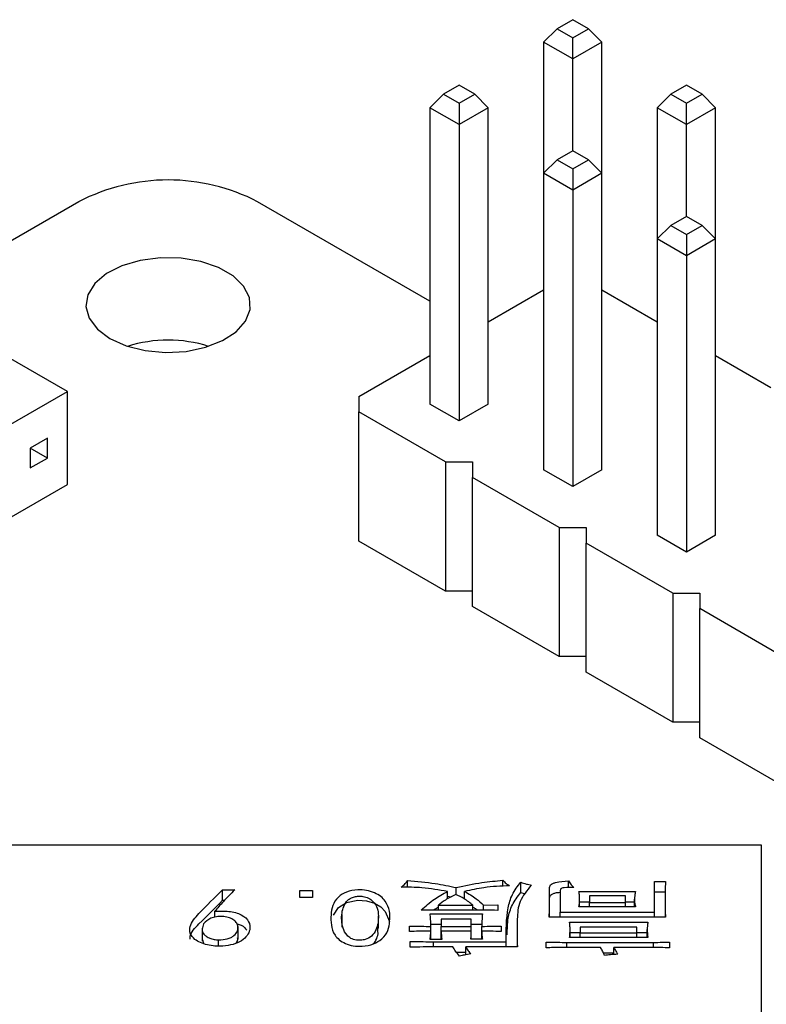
# Model space of a CAD drawing. Header units: millimetres. Extents: x 1707 to 1854, y 2274 to 2502.
# Tile 6 of 22: x 1744 to 1756, y 2304 to 2320. Entities that reach past the tile are written whole.
import ezdxf

# ---------------------------------------------------------------- set-up
doc = ezdxf.new("R2010")
doc.units = ezdxf.units.MM

msp = doc.modelspace()

# ---------------------------------------------------------------- linework, layer by layer
at = {"color": 7, "linetype": 'Continuous', "lineweight": 25}
for p, q in [((1752.648, 2319.987), (1752.4, 2319.844)), ((1752.895, 2319.844), (1752.648, 2319.987)), ((1752.4, 2319.844), (1752.188, 2319.632)), ((1752.4, 2319.844), (1752.648, 2319.701)), ((1752.648, 2319.701), (1752.895, 2319.844)), ((1753.107, 2319.632), (1752.895, 2319.844)), ((1752.648, 2319.367), (1752.188, 2319.632)), ((1752.188, 2319.632), (1752.188, 2317.559)), ((1752.648, 2319.367), (1752.648, 2319.701)), ((1753.107, 2319.632), (1752.648, 2319.367)), ((1753.107, 2317.559), (1753.107, 2319.632)), ((1752.648, 2317.914), (1752.648, 2319.367)), ((1750.851, 2318.95), (1750.604, 2318.808)), ((1751.099, 2318.808), (1750.851, 2318.95)), ((1754.444, 2318.95), (1754.196, 2318.808)), ((1754.691, 2318.808), (1754.444, 2318.95)), ((1750.604, 2318.808), (1750.392, 2318.595)), ((1750.604, 2318.808), (1750.851, 2318.665)), ((1750.851, 2318.665), (1751.099, 2318.808)), ((1751.311, 2318.595), (1751.099, 2318.808)), ((1754.196, 2318.808), (1753.984, 2318.595)), ((1754.196, 2318.808), (1754.444, 2318.665)), ((1754.444, 2318.665), (1754.691, 2318.808)), ((1754.903, 2318.595), (1754.691, 2318.808)), ((1750.851, 2318.33), (1750.392, 2318.595)), ((1750.392, 2318.595), (1750.392, 2313.908)), ((1750.851, 2318.665), (1750.851, 2318.33)), ((1751.311, 2318.595), (1750.851, 2318.33)), ((1751.311, 2313.908), (1751.311, 2318.595)), ((1754.444, 2318.33), (1753.984, 2318.595)), ((1753.984, 2318.595), (1753.984, 2316.522)), ((1754.444, 2318.33), (1754.444, 2318.665)), ((1754.903, 2318.595), (1754.444, 2318.33)), ((1754.903, 2316.522), (1754.903, 2318.595)), ((1750.851, 2318.33), (1750.851, 2313.643)), ((1754.444, 2316.877), (1754.444, 2318.33)), ((1752.648, 2317.914), (1752.4, 2317.771)), ((1752.895, 2317.771), (1752.648, 2317.914)), ((1752.4, 2317.771), (1752.188, 2317.559)), ((1752.4, 2317.771), (1752.648, 2317.628)), ((1752.648, 2317.628), (1752.895, 2317.771)), ((1753.107, 2317.559), (1752.895, 2317.771)), ((1752.648, 2317.628), (1752.648, 2317.293)), ((1752.648, 2317.293), (1752.188, 2317.559)), ((1752.188, 2317.559), (1752.188, 2312.871)), ((1753.107, 2317.559), (1752.648, 2317.293)), ((1753.107, 2312.871), (1753.107, 2317.559)), ((1752.648, 2317.293), (1752.648, 2312.606)), ((1744.841, 2317.108), (1742.154, 2315.557)), ((1750.392, 2315.537), (1747.669, 2317.108)), ((1754.444, 2316.877), (1754.196, 2316.734)), ((1754.691, 2316.734), (1754.444, 2316.877)), ((1754.196, 2316.734), (1753.984, 2316.522)), ((1754.196, 2316.734), (1754.444, 2316.591)), ((1754.444, 2316.591), (1754.691, 2316.734)), ((1754.903, 2316.522), (1754.691, 2316.734)), ((1754.444, 2316.256), (1753.984, 2316.522)), ((1753.984, 2316.522), (1753.984, 2311.835)), ((1754.444, 2316.591), (1754.444, 2316.256)), ((1754.903, 2316.522), (1754.444, 2316.256)), ((1754.903, 2311.835), (1754.903, 2316.522)), ((1754.444, 2316.256), (1754.444, 2311.569)), ((1744.664, 2314.108), (1741.71, 2315.813)), ((1751.311, 2315.21), (1752.188, 2315.717)), ((1753.107, 2315.717), (1753.984, 2315.21)), ((1749.268, 2314.031), (1750.392, 2314.68)), ((1754.903, 2314.68), (1755.78, 2314.174)), ((1730.946, 2306.189), (1744.664, 2314.108)), ((1744.664, 2312.638), (1744.664, 2314.108)), ((1749.268, 2314.031), (1749.268, 2313.786)), ((1750.851, 2313.643), (1750.392, 2313.908)), ((1751.311, 2313.908), (1750.851, 2313.643)), ((1750.639, 2312.994), (1749.268, 2313.786)), ((1749.268, 2311.744), (1749.268, 2313.786)), ((1744.346, 2313.371), (1744.074, 2313.214)), ((1744.346, 2313.056), (1744.346, 2313.371)), ((1744.074, 2313.214), (1744.074, 2312.899)), ((1744.346, 2313.056), (1744.074, 2313.214)), ((1744.074, 2312.899), (1744.346, 2313.056)), ((1750.639, 2312.994), (1751.064, 2312.994)), ((1750.639, 2312.994), (1750.639, 2310.953)), ((1751.064, 2312.994), (1751.064, 2312.749)), ((1752.648, 2312.606), (1752.188, 2312.871)), ((1753.107, 2312.871), (1752.648, 2312.606)), ((1743.745, 2312.108), (1744.664, 2312.638)), ((1752.435, 2311.957), (1751.064, 2312.749)), ((1751.064, 2310.708), (1751.064, 2312.749)), ((1752.435, 2311.957), (1752.86, 2311.957)), ((1752.435, 2311.957), (1752.435, 2309.916)), ((1752.86, 2311.957), (1752.86, 2311.712)), ((1750.639, 2310.953), (1749.268, 2311.744)), ((1754.231, 2310.92), (1752.86, 2311.712)), ((1752.86, 2309.671), (1752.86, 2311.712)), ((1754.444, 2311.569), (1753.984, 2311.835)), ((1754.903, 2311.835), (1754.444, 2311.569)), ((1751.064, 2310.953), (1750.639, 2310.953)), ((1754.231, 2310.92), (1754.656, 2310.92)), ((1754.231, 2310.92), (1754.231, 2308.879)), ((1754.656, 2310.92), (1754.656, 2310.675)), ((1752.435, 2309.916), (1751.064, 2310.708)), ((1756.027, 2309.883), (1754.656, 2310.675)), ((1754.656, 2308.634), (1754.656, 2310.675)), ((1752.86, 2309.916), (1752.435, 2309.916)), ((1754.231, 2308.879), (1752.86, 2309.671)), ((1754.656, 2308.879), (1754.231, 2308.879)), ((1756.027, 2307.842), (1754.656, 2308.634)), ((1755.632, 2306.937), (1740.132, 2306.937)), ((1755.632, 2298.567), (1755.632, 2306.937)), ((1750.036, 2306.27), (1750.036, 2306.376)), ((1750.808, 2306.153), (1750.808, 2306.264)), ((1751.545, 2306.287), (1751.545, 2306.381)), ((1751.825, 2306.187), (1751.825, 2306.35)), ((1752.281, 2305.955), (1752.281, 2306.249)), ((1752.58, 2306.263), (1752.58, 2306.371)), ((1753.939, 2306.361), (1754.115, 2306.361)), ((1753.939, 2305.874), (1753.939, 2306.361)), ((1747.115, 2306.229), (1747.308, 2306.229)), ((1747.115, 2306.066), (1747.115, 2306.229)), ((1748.334, 2306.219), (1748.536, 2306.219)), ((1748.334, 2306.107), (1748.334, 2306.219)), ((1748.536, 2306.107), (1748.334, 2306.107)), ((1748.536, 2306.219), (1748.536, 2306.107)), ((1750.667, 2306.085), (1750.667, 2306.204)), ((1750.667, 2306.128), (1750.725, 2306.117)), ((1750.939, 2306.083), (1750.939, 2306.204)), ((1751.825, 2306.187), (1751.898, 2306.164)), ((1752.447, 2306.208), (1752.447, 2306.044)), ((1752.448, 2306.193), (1752.448, 2305.874)), ((1752.746, 2306.204), (1753.641, 2306.204)), ((1752.755, 2305.961), (1752.755, 2306.082)), ((1752.913, 2306.133), (1752.913, 2306.031)), ((1753.483, 2306.133), (1752.913, 2306.133)), ((1753.483, 2306.031), (1753.483, 2306.133)), ((1753.623, 2305.961), (1753.623, 2306.082)), ((1753.939, 2306.197), (1754.115, 2306.197)), ((1754.106, 2306.102), (1754.106, 2306.041)), ((1747.115, 2306.066), (1747.148, 2306.066)), ((1750.527, 2305.986), (1751.071, 2305.986)), ((1750.527, 2305.91), (1750.527, 2305.986)), ((1751.071, 2305.91), (1751.071, 2305.986)), ((1751.238, 2305.986), (1751.466, 2305.991)), ((1751.238, 2305.909), (1751.238, 2305.986)), ((1751.466, 2305.991), (1751.466, 2305.905)), ((1752.281, 2305.798), (1752.281, 2305.955)), ((1753.641, 2305.961), (1752.746, 2305.961)), ((1752.755, 2306.04), (1752.913, 2306.04)), ((1752.913, 2306.031), (1753.483, 2306.031)), ((1752.913, 2305.961), (1752.913, 2306.031)), ((1753.483, 2306.04), (1753.623, 2306.04)), ((1753.483, 2305.961), (1753.483, 2306.031)), ((1754.106, 2306.041), (1754.106, 2305.878)), ((1746.992, 2305.796), (1746.992, 2305.89)), ((1749.001, 2305.841), (1749.001, 2305.637)), ((1749.581, 2305.616), (1749.581, 2305.82)), ((1751.071, 2305.91), (1750.255, 2305.91)), ((1750.395, 2305.849), (1751.22, 2305.849)), ((1751.045, 2305.768), (1750.571, 2305.768)), ((1750.571, 2305.768), (1750.571, 2305.652)), ((1751.045, 2305.652), (1751.045, 2305.768)), ((1754.115, 2305.798), (1752.273, 2305.798)), ((1752.448, 2305.874), (1753.939, 2305.874)), ((1752.448, 2305.798), (1752.448, 2305.874)), ((1753.939, 2305.798), (1753.939, 2305.874)), ((1754.106, 2305.878), (1754.107, 2305.798)), ((1746.793, 2305.622), (1746.793, 2305.418)), ((1747.359, 2305.447), (1747.359, 2305.652)), ((1749.571, 2305.536), (1749.565, 2305.636)), ((1750.071, 2305.571), (1750.071, 2305.657)), ((1750.404, 2305.686), (1750.571, 2305.686)), ((1750.404, 2305.507), (1750.404, 2305.671)), ((1750.404, 2305.576), (1750.404, 2305.652)), ((1750.571, 2305.652), (1751.045, 2305.652)), ((1750.571, 2305.576), (1750.571, 2305.652)), ((1751.045, 2305.686), (1751.22, 2305.686)), ((1751.045, 2305.576), (1751.045, 2305.652)), ((1751.211, 2305.576), (1751.211, 2305.652)), ((1751.518, 2305.657), (1751.518, 2305.571)), ((1752.597, 2305.717), (1753.834, 2305.717)), ((1752.764, 2305.641), (1752.764, 2305.55)), ((1753.659, 2305.641), (1752.764, 2305.641)), ((1753.659, 2305.55), (1753.659, 2305.641)), ((1750.404, 2305.444), (1750.404, 2305.576)), ((1751.045, 2305.576), (1750.571, 2305.576)), ((1750.571, 2305.444), (1750.571, 2305.576)), ((1751.045, 2305.449), (1751.045, 2305.576)), ((1751.211, 2305.449), (1751.211, 2305.576)), ((1751.767, 2305.543), (1751.767, 2305.338)), ((1753.834, 2305.474), (1752.597, 2305.474)), ((1752.606, 2305.474), (1752.606, 2305.601)), ((1752.606, 2305.554), (1752.764, 2305.554)), ((1752.764, 2305.474), (1752.764, 2305.55)), ((1752.764, 2305.55), (1753.659, 2305.55)), ((1753.659, 2305.554), (1753.825, 2305.554)), ((1753.659, 2305.474), (1753.659, 2305.55)), ((1753.825, 2305.474), (1753.825, 2305.601)), ((1746.795, 2305.439), (1746.812, 2305.386)), ((1747.053, 2305.34), (1747.053, 2305.439)), ((1750.08, 2305.322), (1750.08, 2305.414)), ((1750.58, 2305.444), (1750.395, 2305.444)), ((1750.755, 2305.328), (1750.431, 2305.328)), ((1750.448, 2305.409), (1751.597, 2305.409)), ((1751.773, 2305.328), (1750.957, 2305.328)), ((1750.957, 2305.202), (1750.957, 2305.328)), ((1751.22, 2305.449), (1751.036, 2305.449)), ((1751.597, 2305.328), (1751.597, 2305.409)), ((1752.229, 2305.312), (1752.229, 2305.403)), ((1753.088, 2305.317), (1752.483, 2305.317)), ((1752.553, 2305.398), (1753.922, 2305.398)), ((1753.931, 2305.317), (1753.299, 2305.317)), ((1753.299, 2305.206), (1753.299, 2305.317)), ((1754.176, 2305.403), (1754.176, 2305.312)), ((1750.809, 2305.245), (1750.957, 2305.245)), ((1753.13, 2305.235), (1753.299, 2305.235))]:
    msp.add_line(p, q, dxfattribs=at)
at = {"color": 8, "linetype": 'Continuous', "lineweight": 25}
for p, q in [((1750.448, 2305.328), (1750.448, 2305.409)), ((1752.553, 2305.317), (1752.553, 2305.398)), ((1753.922, 2305.317), (1753.922, 2305.398))]:
    msp.add_line(p, q, dxfattribs=at)
at = {"color": 7, "linetype": 'Continuous', "lineweight": 25, "flags": 128}
for points in [[(1745.336, 2314.945), (1745.594, 2314.829), (1745.893, 2314.755), (1746.214, 2314.725), (1746.539, 2314.743), (1746.845, 2314.807), (1747.115, 2314.913), (1747.33, 2315.054), (1747.478, 2315.221), (1747.55, 2315.405), (1747.539, 2315.593), (1747.448, 2315.773), (1747.282, 2315.935), (1747.052, 2316.068), (1746.772, 2316.164), (1746.459, 2316.217), (1746.133, 2316.223), (1745.815, 2316.182), (1745.525, 2316.096), (1745.28, 2315.972), (1745.097, 2315.816), (1744.987, 2315.639), (1744.956, 2315.452), (1745.007, 2315.266), (1745.136, 2315.093), (1745.336, 2314.945)], [(1748.865, 2305.829), (1748.944, 2305.952), (1749.074, 2306.03), (1749.25, 2306.066), (1749.39, 2306.055), (1749.515, 2306.017), (1749.616, 2305.961), (1749.682, 2305.888), (1749.75, 2305.73), (1749.75, 2305.73)]]:
    msp.add_lwpolyline(points, dxfattribs=at)
at = {"color": 7, "linetype": 'Continuous', "lineweight": 25}
for centre, radius, start, end in [((1746.255, 2314.379), 3.074, 62.6096, 117.3904), ((1746.255, 2312.801), 2.12, 72.4279, 107.5721)]:
    msp.add_arc(centre, radius, start, end, dxfattribs=at)
for points, knots in [([(1749.939, 2306.274), (1749.962, 2306.292), (1750.002, 2306.323), (1750.026, 2306.36), (1750.036, 2306.376)], [0, 0, 0, 0, 0.559285, 1, 1, 1, 1]), ([(1750.667, 2306.204), (1750.534, 2306.226), (1750.296, 2306.267), (1750.048, 2306.272), (1749.939, 2306.274)], [0, 0, 0, 0, 0.559389, 1, 1, 1, 1]), ([(1750.036, 2306.376), (1750.184, 2306.363), (1750.448, 2306.341), (1750.698, 2306.288), (1750.808, 2306.264)], [0, 0, 0, 0, 0.560255, 1, 1, 1, 1]), ([(1750.808, 2306.264), (1750.942, 2306.294), (1751.181, 2306.347), (1751.433, 2306.37), (1751.545, 2306.381)], [0, 0, 0, 0, 0.559865, 1, 1, 1, 1]), ([(1751.65, 2306.295), (1751.513, 2306.288), (1751.268, 2306.277), (1751.04, 2306.226), (1750.939, 2306.204)], [0, 0, 0, 0, 0.559875, 1, 1, 1, 1]), ([(1751.545, 2306.381), (1751.56, 2306.363), (1751.588, 2306.331), (1751.631, 2306.306), (1751.65, 2306.295)], [0, 0, 0, 0, 0.559336, 1, 1, 1, 1]), ([(1751.597, 2305.409), (1751.596, 2305.588), (1751.594, 2305.838), (1751.68, 2306.156), (1751.777, 2306.286), (1751.825, 2306.35)], [0, 0, 0, 0, 0.560139, 0.780053, 1, 1, 1, 1]), ([(1751.992, 2306.305), (1751.924, 2306.22), (1751.787, 2306.049), (1751.765, 2305.712), (1751.77, 2305.473), (1751.773, 2305.328)], [0, 0, 0, 0, 0.279197, 0.559389, 1, 1, 1, 1]), ([(1751.825, 2306.35), (1751.855, 2306.34), (1751.908, 2306.321), (1751.966, 2306.31), (1751.992, 2306.305)], [0, 0, 0, 0, 0.55988, 1, 1, 1, 1]), ([(1752.281, 2306.249), (1752.282, 2306.27), (1752.283, 2306.301), (1752.329, 2306.333), (1752.424, 2306.358), (1752.51, 2306.365), (1752.58, 2306.371)], [0, 0, 0, 0, 0.248436, 0.373267, 0.498434, 1, 1, 1, 1]), ([(1752.667, 2306.264), (1752.617, 2306.265), (1752.553, 2306.267), (1752.48, 2306.259), (1752.462, 2306.248), (1752.446, 2306.228), (1752.447, 2306.209), (1752.448, 2306.193)], [0, 0, 0, 0, 0.501495, 0.625537, 0.688092, 0.750769, 1, 1, 1, 1]), ([(1752.58, 2306.371), (1752.593, 2306.35), (1752.616, 2306.313), (1752.652, 2306.279), (1752.667, 2306.264)], [0, 0, 0, 0, 0.5599783, 1, 1, 1, 1]), ([(1754.115, 2306.361), (1754.112, 2306.307), (1754.106, 2306.211), (1754.106, 2306.114), (1754.106, 2306.072)], [0, 0, 0, 0, 0.559974, 1, 1, 1, 1]), ([(1746.992, 2305.89), (1747.066, 2305.893), (1747.215, 2305.901), (1747.426, 2305.843), (1747.545, 2305.728), (1747.554, 2305.608), (1747.51, 2305.504), (1747.422, 2305.42), (1747.284, 2305.362), (1747.135, 2305.339), (1746.994, 2305.336), (1746.833, 2305.362), (1746.674, 2305.429), (1746.593, 2305.543), (1746.593, 2305.69), (1746.8, 2305.92), (1746.989, 2306.105), (1747.115, 2306.229)], [0, 0, 0, 0, 0.062502, 0.124614, 0.186482, 0.249065, 0.296036, 0.342932, 0.389768, 0.436779, 0.472009, 0.507263, 0.577183, 0.629604, 0.682406, 0.78798, 1, 1, 1, 1]), ([(1747.308, 2306.229), (1747.245, 2306.167), (1747.133, 2306.056), (1747.035, 2305.94), (1746.992, 2305.89)], [0, 0, 0, 0, 0.5600078, 1, 1, 1, 1]), ([(1749.755, 2305.73), (1749.75, 2305.682), (1749.739, 2305.585), (1749.652, 2305.459), (1749.506, 2305.368), (1749.338, 2305.334), (1749.178, 2305.338), (1749.008, 2305.391), (1748.873, 2305.51), (1748.827, 2305.672), (1748.823, 2305.83), (1748.848, 2305.98), (1748.919, 2306.11), (1749.065, 2306.2), (1749.234, 2306.236), (1749.393, 2306.223), (1749.518, 2306.183), (1749.624, 2306.127), (1749.705, 2306.027), (1749.763, 2305.894), (1749.758, 2305.785), (1749.755, 2305.73)], [0, 0, 0, 0, 0.062705, 0.125111, 0.17197, 0.218594, 0.253727, 0.288814, 0.358728, 0.429126, 0.499717, 0.562439, 0.624943, 0.671642, 0.71829, 0.753379, 0.788599, 0.823782, 0.859019, 0.929417, 1, 1, 1, 1]), ([(1749.571, 2305.7), (1749.577, 2305.78), (1749.587, 2305.9), (1749.511, 2306.035), (1749.426, 2306.099), (1749.346, 2306.128), (1749.264, 2306.133), (1749.197, 2306.121), (1749.139, 2306.098), (1749.07, 2306.05), (1749.023, 2305.968), (1748.99, 2305.82), (1748.994, 2305.663), (1749.06, 2305.527), (1749.135, 2305.459), (1749.219, 2305.432), (1749.301, 2305.43), (1749.39, 2305.446), (1749.484, 2305.503), (1749.546, 2305.595), (1749.562, 2305.665), (1749.571, 2305.7)], [0, 0, 0, 0, 0.140591, 0.210875, 0.246045, 0.281095, 0.304497, 0.327923, 0.351389, 0.374868, 0.437308, 0.499976, 0.641028, 0.711319, 0.746474, 0.781338, 0.80477, 0.828201, 0.874852, 0.937314, 1, 1, 1, 1]), ([(1750.255, 2305.91), (1750.321, 2305.97), (1750.438, 2306.077), (1750.597, 2306.165), (1750.667, 2306.204)], [0, 0, 0, 0, 0.559993, 1, 1, 1, 1]), ([(1750.799, 2306.158), (1750.742, 2306.129), (1750.64, 2306.077), (1750.562, 2306.014), (1750.527, 2305.986)], [0, 0, 0, 0, 0.559548, 1, 1, 1, 1]), ([(1751.071, 2305.986), (1751.027, 2306.022), (1750.948, 2306.085), (1750.844, 2306.136), (1750.799, 2306.158)], [0, 0, 0, 0, 0.559949, 1, 1, 1, 1]), ([(1750.939, 2306.204), (1751.003, 2306.167), (1751.118, 2306.101), (1751.201, 2306.021), (1751.238, 2305.986)], [0, 0, 0, 0, 0.559488, 1, 1, 1, 1]), ([(1751.613, 2305.519), (1751.614, 2305.607), (1751.615, 2305.765), (1751.681, 2305.993), (1751.777, 2306.122), (1751.825, 2306.187)], [0, 0, 0, 0, 0.384172, 0.692063, 1, 1, 1, 1]), ([(1752.281, 2306.086), (1752.282, 2306.106), (1752.283, 2306.137), (1752.329, 2306.169), (1752.382, 2306.185), (1752.423, 2306.189), (1752.447, 2306.191)], [0, 0, 0, 0, 0.369329, 0.554904, 0.74098, 1, 1, 1, 1]), ([(1752.755, 2306.082), (1752.755, 2306.105), (1752.754, 2306.145), (1752.749, 2306.186), (1752.746, 2306.204)], [0, 0, 0, 0, 0.559976, 1, 1, 1, 1]), ([(1752.746, 2305.961), (1752.749, 2305.983), (1752.754, 2306.024), (1752.755, 2306.064), (1752.755, 2306.082)], [0, 0, 0, 0, 0.5599776, 1, 1, 1, 1]), ([(1753.641, 2306.204), (1753.635, 2306.181), (1753.625, 2306.141), (1753.624, 2306.1), (1753.623, 2306.082)], [0, 0, 0, 0, 0.559896, 1, 1, 1, 1]), ([(1753.623, 2306.082), (1753.624, 2306.059), (1753.625, 2306.018), (1753.636, 2305.978), (1753.641, 2305.961)], [0, 0, 0, 0, 0.559997, 1, 1, 1, 1]), ([(1746.604, 2305.447), (1746.603, 2305.461), (1746.596, 2305.547), (1746.812, 2305.756), (1746.994, 2305.942), (1747.115, 2306.066)], [0, 0, 0, 0, 0.0611, 0.373207, 1, 1, 1, 1]), ([(1750.452, 2305.91), (1750.457, 2305.914), (1750.477, 2305.931), (1750.505, 2305.946), (1750.527, 2305.957)], [0, 0, 0, 0, 0.207827, 1, 1, 1, 1]), ([(1751.071, 2305.957), (1751.089, 2305.947), (1751.115, 2305.932), (1751.134, 2305.915), (1751.14, 2305.909)], [0, 0, 0, 0, 0.69446, 1, 1, 1, 1]), ([(1752.273, 2305.798), (1752.275, 2305.828), (1752.281, 2305.88), (1752.281, 2305.932), (1752.281, 2305.955)], [0, 0, 0, 0, 0.559985, 1, 1, 1, 1]), ([(1754.106, 2306.072), (1754.106, 2306.021), (1754.105, 2305.93), (1754.112, 2305.839), (1754.115, 2305.798)], [0, 0, 0, 0, 0.5600432, 1, 1, 1, 1]), ([(1747.356, 2305.662), (1747.35, 2305.68), (1747.337, 2305.716), (1747.281, 2305.762), (1747.206, 2305.797), (1747.111, 2305.813), (1747.016, 2305.805), (1746.895, 2305.776), (1746.848, 2305.726), (1746.816, 2305.692)], [0, 0, 0, 0, 0.125229, 0.250382, 0.375638, 0.500411, 0.625721, 0.750742, 1, 1, 1, 1]), ([(1750.404, 2305.652), (1750.404, 2305.688), (1750.404, 2305.754), (1750.398, 2305.82), (1750.395, 2305.849)], [0, 0, 0, 0, 0.560025, 1, 1, 1, 1]), ([(1751.466, 2305.905), (1751.392, 2305.906), (1751.26, 2305.909), (1751.129, 2305.91), (1751.071, 2305.91)], [0, 0, 0, 0, 0.560004, 1, 1, 1, 1]), ([(1751.22, 2305.849), (1751.217, 2305.812), (1751.212, 2305.746), (1751.211, 2305.681), (1751.211, 2305.652)], [0, 0, 0, 0, 0.559986, 1, 1, 1, 1]), ([(1746.816, 2305.692), (1746.806, 2305.665), (1746.784, 2305.61), (1746.802, 2305.537), (1746.858, 2305.49), (1746.914, 2305.463), (1746.98, 2305.443), (1747.029, 2305.44), (1747.053, 2305.439)], [0, 0, 0, 0, 0.250446, 0.499185, 0.624368, 0.749683, 0.874863, 1, 1, 1, 1]), ([(1747.053, 2305.439), (1747.1, 2305.441), (1747.171, 2305.445), (1747.251, 2305.474), (1747.311, 2305.516), (1747.358, 2305.58), (1747.357, 2305.635), (1747.356, 2305.662)], [0, 0, 0, 0, 0.248568, 0.373769, 0.499222, 0.749601, 1, 1, 1, 1]), ([(1747.343, 2305.689), (1747.367, 2305.684), (1747.442, 2305.667), (1747.474, 2305.622), (1747.496, 2305.591)], [0, 0, 0, 0, 0.318285, 1, 1, 1, 1]), ([(1750.071, 2305.657), (1750.133, 2305.655), (1750.244, 2305.652), (1750.355, 2305.652), (1750.404, 2305.652)], [0, 0, 0, 0, 0.559983, 1, 1, 1, 1]), ([(1751.211, 2305.652), (1751.269, 2305.652), (1751.371, 2305.653), (1751.473, 2305.656), (1751.518, 2305.657)], [0, 0, 0, 0, 0.55999, 1, 1, 1, 1]), ([(1752.606, 2305.601), (1752.605, 2305.623), (1752.604, 2305.662), (1752.599, 2305.7), (1752.597, 2305.717)], [0, 0, 0, 0, 0.5599725, 1, 1, 1, 1]), ([(1753.834, 2305.717), (1753.831, 2305.696), (1753.826, 2305.657), (1753.825, 2305.618), (1753.825, 2305.601)], [0, 0, 0, 0, 0.559953, 1, 1, 1, 1]), ([(1747.326, 2305.387), (1747.335, 2305.397), (1747.357, 2305.422), (1747.354, 2305.451), (1747.353, 2305.468)], [0, 0, 0, 0, 0.400494, 1, 1, 1, 1]), ([(1749.496, 2305.375), (1749.512, 2305.394), (1749.554, 2305.445), (1749.564, 2305.501), (1749.571, 2305.536)], [0, 0, 0, 0, 0.368416, 1, 1, 1, 1]), ([(1750.404, 2305.576), (1750.342, 2305.575), (1750.231, 2305.575), (1750.12, 2305.572), (1750.071, 2305.571)], [0, 0, 0, 0, 0.560008, 1, 1, 1, 1]), ([(1750.395, 2305.444), (1750.398, 2305.469), (1750.403, 2305.512), (1750.404, 2305.556), (1750.404, 2305.576)], [0, 0, 0, 0, 0.559981, 1, 1, 1, 1]), ([(1750.571, 2305.576), (1750.571, 2305.551), (1750.571, 2305.507), (1750.577, 2305.463), (1750.58, 2305.444)], [0, 0, 0, 0, 0.560026, 1, 1, 1, 1]), ([(1751.036, 2305.449), (1751.039, 2305.473), (1751.044, 2305.515), (1751.044, 2305.557), (1751.045, 2305.576)], [0, 0, 0, 0, 0.559928, 1, 1, 1, 1]), ([(1751.211, 2305.576), (1751.211, 2305.552), (1751.212, 2305.51), (1751.217, 2305.468), (1751.22, 2305.449)], [0, 0, 0, 0, 0.560038, 1, 1, 1, 1]), ([(1751.518, 2305.571), (1751.461, 2305.572), (1751.359, 2305.574), (1751.256, 2305.575), (1751.211, 2305.576)], [0, 0, 0, 0, 0.560009, 1, 1, 1, 1]), ([(1752.597, 2305.474), (1752.6, 2305.498), (1752.605, 2305.54), (1752.606, 2305.582), (1752.606, 2305.601)], [0, 0, 0, 0, 0.5599834, 1, 1, 1, 1]), ([(1753.825, 2305.601), (1753.826, 2305.577), (1753.826, 2305.535), (1753.832, 2305.493), (1753.834, 2305.474)], [0, 0, 0, 0, 0.560013, 1, 1, 1, 1]), ([(1750.08, 2305.414), (1750.148, 2305.412), (1750.271, 2305.41), (1750.394, 2305.409), (1750.448, 2305.409)], [0, 0, 0, 0, 0.560006, 1, 1, 1, 1]), ([(1750.431, 2305.328), (1750.365, 2305.327), (1750.248, 2305.326), (1750.131, 2305.323), (1750.08, 2305.322)], [0, 0, 0, 0, 0.559992, 1, 1, 1, 1]), ([(1750.86, 2305.181), (1750.838, 2305.207), (1750.798, 2305.255), (1750.768, 2305.305), (1750.755, 2305.328)], [0, 0, 0, 0, 0.559893, 1, 1, 1, 1]), ([(1750.957, 2305.328), (1750.969, 2305.306), (1750.99, 2305.268), (1751.022, 2305.232), (1751.036, 2305.216)], [0, 0, 0, 0, 0.560056, 1, 1, 1, 1]), ([(1752.229, 2305.403), (1752.289, 2305.402), (1752.397, 2305.399), (1752.506, 2305.399), (1752.553, 2305.398)], [0, 0, 0, 0, 0.5599836, 1, 1, 1, 1]), ([(1752.483, 2305.317), (1752.436, 2305.317), (1752.351, 2305.317), (1752.266, 2305.314), (1752.229, 2305.312)], [0, 0, 0, 0, 0.559983, 1, 1, 1, 1]), ([(1753.15, 2305.191), (1753.14, 2305.215), (1753.123, 2305.257), (1753.099, 2305.299), (1753.088, 2305.317)], [0, 0, 0, 0, 0.559935, 1, 1, 1, 1]), ([(1753.299, 2305.317), (1753.308, 2305.297), (1753.325, 2305.261), (1753.35, 2305.226), (1753.36, 2305.211)], [0, 0, 0, 0, 0.5599885, 1, 1, 1, 1]), ([(1753.922, 2305.398), (1753.969, 2305.399), (1754.054, 2305.399), (1754.139, 2305.402), (1754.176, 2305.403)], [0, 0, 0, 0, 0.560008, 1, 1, 1, 1]), ([(1754.176, 2305.312), (1754.13, 2305.314), (1754.049, 2305.317), (1753.967, 2305.317), (1753.931, 2305.317)], [0, 0, 0, 0, 0.559985, 1, 1, 1, 1]), ([(1751.036, 2305.216), (1751.002, 2305.211), (1750.943, 2305.201), (1750.886, 2305.187), (1750.86, 2305.181)], [0, 0, 0, 0, 0.559982, 1, 1, 1, 1]), ([(1753.36, 2305.211), (1753.321, 2305.209), (1753.25, 2305.204), (1753.18, 2305.195), (1753.15, 2305.191)], [0, 0, 0, 0, 0.559906, 1, 1, 1, 1])]:
    msp.add_open_spline(points, degree=3, knots=knots, dxfattribs=at)

doc.saveas('drawing.dxf')
